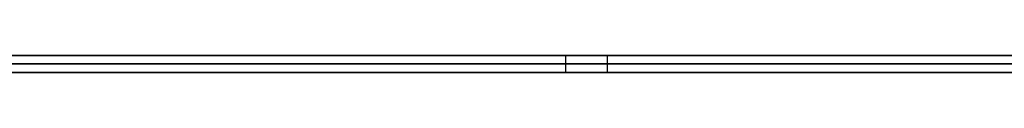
# Model space of a CAD drawing. Extents: x -3.09 to 3.09, y -0.36 to 1.94.
# Tile 89 of 168: x -0.934877 to -0.911818, y 1.8416 to 1.842. Entities that reach past the tile are written whole.
import ezdxf

# ---------------------------------------------------------------- set-up
doc = ezdxf.new("R2010")
doc.units = 0
doc.layers.get('0').update_dxf_attribs({"linetype": 'CONTINUOUS'})

# ---------------------------------------------------------------- blocks, each defined once
blk = doc.blocks.new('*U1')
at = {"extrusion": (0, 1, 0)}
for p, q in [((-3.01875, 1.842, 0.83), (3.01875, 1.842, 0.83)), ((3.01875, 1.842, -0.83), (-3.01875, 1.842, -0.83)), ((-2.92375, 1.842, -0.815), (2.92375, 1.842, -0.815)), ((2.92375, 1.842, 0.815), (-2.92375, 1.842, 0.815)), ((2.92375, 1.842, -0.7525), (-2.92375, 1.842, -0.7525)), ((-2.92375, 1.842, 0.7525), (2.92375, 1.842, 0.7525)), ((-2.45875, 1.842, -0.25), (-0.01875, 1.842, -0.25)), ((-0.01875, 1.842, 0.25), (-2.45875, 1.842, 0.25)), ((-0.922094, 1.842, 0.488204), (-0.921115, 1.842, 0.488204)), ((-0.921115, 1.842, 0.433836), (-0.922094, 1.842, 0.433836)), ((-0.921115, 1.842, 0.488204), (-0.921115, 1.842, 0.503795)), ((-0.921115, 1.842, 0.418081), (-0.921115, 1.842, 0.433836)), ((-2.45875, 1.8418, 0.25), (-0.01875, 1.8418, 0.25)), ((-0.01875, 1.8418, -0.25), (-2.45875, 1.8418, -0.25)), ((2.92375, 1.8416, -0.815), (-2.92375, 1.8416, -0.815)), ((-2.92375, 1.8416, 0.815), (2.92375, 1.8416, 0.815)), ((2.92375, 1.8416, -0.7525), (-2.92375, 1.8416, -0.7525)), ((-2.92375, 1.8416, 0.7525), (2.92375, 1.8416, 0.7525)), ((-0.921115, 1.8416, 0.488204), (-0.922094, 1.8416, 0.488204)), ((-0.922094, 1.8416, 0.433836), (-0.921115, 1.8416, 0.433836)), ((-0.921115, 1.8416, 0.503795), (-0.921115, 1.8416, 0.488204)), ((-0.921115, 1.8416, 0.433836), (-0.921115, 1.8416, 0.418081))]:
    blk.add_line(p, q, dxfattribs=at)
at = {"extrusion": (0, 0, -1)}
for p, q in [((-3.01875, 1.842, 0.83), (3.01875, 1.842, 0.83)), ((2.92375, 1.842, -0.7525), (-2.92375, 1.842, -0.7525)), ((2.92375, 1.842, 0.815), (-2.92375, 1.842, 0.815)), ((-0.01875, 1.842, 0.25), (-2.45875, 1.842, 0.25)), ((-0.921115, 1.842, 0.433836), (-0.922094, 1.842, 0.433836)), ((-0.922094, 1.842, 0.433836), (-0.922094, 1.8416, 0.433836)), ((-0.921115, 1.842, 0.433836), (-0.921115, 1.8416, 0.433836)), ((-2.45875, 1.8418, 0.25), (-0.01875, 1.8418, 0.25)), ((2.92375, 1.8416, -0.7525), (-2.92375, 1.8416, -0.7525)), ((-2.92375, 1.8416, 0.815), (2.92375, 1.8416, 0.815)), ((-0.922094, 1.8416, 0.433836), (-0.921115, 1.8416, 0.433836))]:
    blk.add_line(p, q, dxfattribs=at)
for p, q in [((3.01875, 1.842, -0.83), (-3.01875, 1.842, -0.83)), ((-2.92375, 1.842, 0.7525), (2.92375, 1.842, 0.7525)), ((-2.92375, 1.842, -0.815), (2.92375, 1.842, -0.815)), ((-2.45875, 1.842, -0.25), (-0.01875, 1.842, -0.25)), ((-0.922094, 1.842, 0.433836), (-0.922094, 1.8416, 0.433836)), ((-0.922094, 1.842, 0.488204), (-0.922094, 1.8416, 0.488204)), ((-0.922094, 1.842, 0.488204), (-0.921115, 1.842, 0.488204)), ((-0.922094, 1.842, 0.488204), (-0.922094, 1.8416, 0.488204)), ((-0.921115, 1.842, 0.488204), (-0.921115, 1.8416, 0.488204)), ((-0.921115, 1.842, 0.418081), (-0.921115, 1.8416, 0.418081)), ((-0.921115, 1.842, 0.503795), (-0.921115, 1.8416, 0.503795)), ((-0.01875, 1.8418, -0.25), (-2.45875, 1.8418, -0.25)), ((-2.92375, 1.8416, 0.7525), (2.92375, 1.8416, 0.7525)), ((2.92375, 1.8416, -0.815), (-2.92375, 1.8416, -0.815)), ((-0.921115, 1.8416, 0.488204), (-0.922094, 1.8416, 0.488204))]:
    blk.add_line(p, q)
at = {"extrusion": (-1, 0, 0)}
for p, q in [((-0.921115, 1.842, 0.488204), (-0.921115, 1.842, 0.503795)), ((-0.921115, 1.842, 0.488204), (-0.921115, 1.8416, 0.488204)), ((-0.921115, 1.842, 0.503795), (-0.921115, 1.8416, 0.503795)), ((-0.921115, 1.842, 0.418081), (-0.921115, 1.842, 0.433836)), ((-0.921115, 1.842, 0.418081), (-0.921115, 1.8416, 0.418081)), ((-0.921115, 1.842, 0.433836), (-0.921115, 1.8416, 0.433836)), ((-0.921115, 1.8416, 0.503795), (-0.921115, 1.8416, 0.488204)), ((-0.921115, 1.8416, 0.433836), (-0.921115, 1.8416, 0.418081))]:
    blk.add_line(p, q, dxfattribs=at)
for points in [[(-0.922094, 1.842, 0.433836), (-0.922269, 1.842, 0.433691), (-0.922443, 1.842, 0.433547), (-0.922617, 1.842, 0.433404), (-0.922792, 1.842, 0.433262), (-0.922966, 1.842, 0.43312), (-0.92314, 1.842, 0.432979), (-0.923314, 1.842, 0.432839), (-0.923488, 1.842, 0.4327), (-0.923662, 1.842, 0.432562), (-0.923836, 1.842, 0.432425), (-0.92401, 1.842, 0.432288), (-0.924184, 1.842, 0.432152), (-0.924358, 1.842, 0.432018), (-0.924531, 1.842, 0.431883), (-0.924705, 1.842, 0.43175), (-0.924879, 1.842, 0.431618), (-0.925052, 1.842, 0.431486), (-0.925226, 1.842, 0.431355), (-0.9254, 1.842, 0.431226), (-0.925573, 1.842, 0.431096), (-0.925746, 1.842, 0.430968), (-0.92592, 1.842, 0.430841), (-0.926093, 1.842, 0.430714), (-0.926267, 1.842, 0.430588), (-0.92644, 1.842, 0.430464), (-0.926613, 1.842, 0.430339), (-0.926786, 1.842, 0.430216), (-0.926959, 1.842, 0.430094), (-0.927133, 1.842, 0.429972), (-0.927306, 1.842, 0.429851), (-0.927479, 1.842, 0.429731), (-0.927652, 1.842, 0.429612), (-0.927824, 1.842, 0.429494), (-0.927997, 1.842, 0.429377), (-0.92817, 1.842, 0.42926), (-0.928343, 1.842, 0.429144), (-0.928516, 1.842, 0.429029), (-0.928688, 1.842, 0.428915), (-0.928861, 1.842, 0.428802), (-0.929034, 1.842, 0.42869), (-0.929206, 1.842, 0.428578), (-0.929379, 1.842, 0.428467), (-0.929551, 1.842, 0.428357), (-0.929724, 1.842, 0.428248), (-0.929896, 1.842, 0.42814), (-0.930068, 1.842, 0.428032), (-0.930241, 1.842, 0.427926), (-0.930413, 1.842, 0.42782), (-0.930585, 1.842, 0.427715), (-0.930757, 1.842, 0.427611), (-0.930929, 1.842, 0.427508), (-0.931102, 1.842, 0.427405), (-0.931274, 1.842, 0.427304), (-0.931446, 1.842, 0.427203), (-0.931617, 1.842, 0.427103), (-0.931789, 1.842, 0.427004), (-0.931961, 1.842, 0.426906), (-0.932133, 1.842, 0.426808), (-0.932305, 1.842, 0.426712), (-0.932477, 1.842, 0.426616), (-0.932648, 1.842, 0.426521), (-0.93282, 1.842, 0.426427), (-0.932991, 1.842, 0.426333), (-0.933163, 1.842, 0.426241), (-0.933334, 1.842, 0.426149), (-0.933506, 1.842, 0.426059), (-0.933677, 1.842, 0.425969), (-0.933849, 1.842, 0.425879), (-0.93402, 1.842, 0.425791), (-0.934191, 1.842, 0.425704), (-0.934362, 1.842, 0.425617), (-0.934534, 1.842, 0.425531), (-0.934705, 1.842, 0.425446), (-0.934876, 1.842, 0.425362), (-0.935047, 1.842, 0.425279)], [(-0.922094, 1.842, 0.433836), (-0.922269, 1.842, 0.433691), (-0.922443, 1.842, 0.433547), (-0.922617, 1.842, 0.433404), (-0.922792, 1.842, 0.433262), (-0.922966, 1.842, 0.43312), (-0.92314, 1.842, 0.432979), (-0.923314, 1.842, 0.432839), (-0.923488, 1.842, 0.4327), (-0.923662, 1.842, 0.432562), (-0.923836, 1.842, 0.432425), (-0.92401, 1.842, 0.432288), (-0.924184, 1.842, 0.432152), (-0.924358, 1.842, 0.432018), (-0.924531, 1.842, 0.431883), (-0.924705, 1.842, 0.43175), (-0.924879, 1.842, 0.431618), (-0.925052, 1.842, 0.431486), (-0.925226, 1.842, 0.431355), (-0.9254, 1.842, 0.431226), (-0.925573, 1.842, 0.431096), (-0.925746, 1.842, 0.430968), (-0.92592, 1.842, 0.430841), (-0.926093, 1.842, 0.430714), (-0.926267, 1.842, 0.430588), (-0.92644, 1.842, 0.430464), (-0.926613, 1.842, 0.430339), (-0.926786, 1.842, 0.430216), (-0.926959, 1.842, 0.430094), (-0.927133, 1.842, 0.429972), (-0.927306, 1.842, 0.429851), (-0.927479, 1.842, 0.429731), (-0.927652, 1.842, 0.429612), (-0.927824, 1.842, 0.429494), (-0.927997, 1.842, 0.429377), (-0.92817, 1.842, 0.42926), (-0.928343, 1.842, 0.429144), (-0.928516, 1.842, 0.429029), (-0.928688, 1.842, 0.428915), (-0.928861, 1.842, 0.428802), (-0.929034, 1.842, 0.42869), (-0.929206, 1.842, 0.428578), (-0.929379, 1.842, 0.428467), (-0.929551, 1.842, 0.428357), (-0.929724, 1.842, 0.428248), (-0.929896, 1.842, 0.42814), (-0.930068, 1.842, 0.428032), (-0.930241, 1.842, 0.427926), (-0.930413, 1.842, 0.42782), (-0.930585, 1.842, 0.427715), (-0.930757, 1.842, 0.427611), (-0.930929, 1.842, 0.427508), (-0.931102, 1.842, 0.427405), (-0.931274, 1.842, 0.427304), (-0.931446, 1.842, 0.427203), (-0.931617, 1.842, 0.427103), (-0.931789, 1.842, 0.427004), (-0.931961, 1.842, 0.426906), (-0.932133, 1.842, 0.426808), (-0.932305, 1.842, 0.426712), (-0.932477, 1.842, 0.426616), (-0.932648, 1.842, 0.426521), (-0.93282, 1.842, 0.426427), (-0.932991, 1.842, 0.426333), (-0.933163, 1.842, 0.426241), (-0.933334, 1.842, 0.426149), (-0.933506, 1.842, 0.426059), (-0.933677, 1.842, 0.425969), (-0.933849, 1.842, 0.425879), (-0.93402, 1.842, 0.425791), (-0.934191, 1.842, 0.425704), (-0.934362, 1.842, 0.425617), (-0.934534, 1.842, 0.425531), (-0.934705, 1.842, 0.425446), (-0.934876, 1.842, 0.425362), (-0.935047, 1.842, 0.425279)], [(-0.934897, 1.842, 0.496802), (-0.934725, 1.842, 0.49672), (-0.934553, 1.842, 0.496638), (-0.934382, 1.842, 0.496556), (-0.934211, 1.842, 0.496472), (-0.93404, 1.842, 0.496388), (-0.933869, 1.842, 0.496304), (-0.933699, 1.842, 0.496218), (-0.933529, 1.842, 0.496132), (-0.933359, 1.842, 0.496045), (-0.93319, 1.842, 0.495957), (-0.93302, 1.842, 0.495869), (-0.932851, 1.842, 0.49578), (-0.932682, 1.842, 0.49569), (-0.932514, 1.842, 0.4956), (-0.932345, 1.842, 0.495509), (-0.932177, 1.842, 0.495417), (-0.93201, 1.842, 0.495324), (-0.931842, 1.842, 0.495231), (-0.931675, 1.842, 0.495137), (-0.931508, 1.842, 0.495042), (-0.931341, 1.842, 0.494947), (-0.931174, 1.842, 0.494851), (-0.931008, 1.842, 0.494754), (-0.930842, 1.842, 0.494656), (-0.930676, 1.842, 0.494558), (-0.930511, 1.842, 0.494459), (-0.930345, 1.842, 0.494359), (-0.93018, 1.842, 0.494259), (-0.930015, 1.842, 0.494158), (-0.929851, 1.842, 0.494056), (-0.929686, 1.842, 0.493954), (-0.929522, 1.842, 0.493851), (-0.929359, 1.842, 0.493747), (-0.929195, 1.842, 0.493642), (-0.929032, 1.842, 0.493537), (-0.928869, 1.842, 0.493431), (-0.928706, 1.842, 0.493324), (-0.928543, 1.842, 0.493217), (-0.928381, 1.842, 0.493109), (-0.928219, 1.842, 0.493), (-0.928057, 1.842, 0.49289), (-0.927896, 1.842, 0.49278), (-0.927734, 1.842, 0.492669), (-0.927573, 1.842, 0.492557), (-0.927412, 1.842, 0.492445), (-0.927252, 1.842, 0.492332), (-0.927092, 1.842, 0.492218), (-0.926932, 1.842, 0.492104), (-0.926772, 1.842, 0.491988), (-0.926612, 1.842, 0.491873), (-0.926453, 1.842, 0.491756), (-0.926294, 1.842, 0.491639), (-0.926135, 1.842, 0.491521), (-0.925977, 1.842, 0.491402), (-0.925818, 1.842, 0.491282), (-0.92566, 1.842, 0.491162), (-0.925502, 1.842, 0.491041), (-0.925345, 1.842, 0.49092), (-0.925188, 1.842, 0.490798), (-0.925031, 1.842, 0.490675), (-0.924874, 1.842, 0.490551), (-0.924717, 1.842, 0.490426), (-0.924561, 1.842, 0.490301), (-0.924405, 1.842, 0.490176), (-0.924249, 1.842, 0.490049), (-0.924094, 1.842, 0.489922), (-0.923938, 1.842, 0.489794), (-0.923783, 1.842, 0.489665), (-0.923628, 1.842, 0.489536), (-0.923474, 1.842, 0.489406), (-0.92332, 1.842, 0.489275), (-0.923166, 1.842, 0.489144), (-0.923012, 1.842, 0.489011), (-0.922858, 1.842, 0.488879), (-0.922705, 1.842, 0.488745), (-0.922552, 1.842, 0.488611), (-0.922399, 1.842, 0.488476), (-0.922247, 1.842, 0.48834), (-0.922094, 1.842, 0.488204)], [(-0.934897, 1.842, 0.496802), (-0.934725, 1.842, 0.49672), (-0.934553, 1.842, 0.496638), (-0.934382, 1.842, 0.496556), (-0.934211, 1.842, 0.496472), (-0.93404, 1.842, 0.496388), (-0.933869, 1.842, 0.496304), (-0.933699, 1.842, 0.496218), (-0.933529, 1.842, 0.496132), (-0.933359, 1.842, 0.496045), (-0.93319, 1.842, 0.495957), (-0.93302, 1.842, 0.495869), (-0.932851, 1.842, 0.49578), (-0.932682, 1.842, 0.49569), (-0.932514, 1.842, 0.4956), (-0.932345, 1.842, 0.495509), (-0.932177, 1.842, 0.495417), (-0.93201, 1.842, 0.495324), (-0.931842, 1.842, 0.495231), (-0.931675, 1.842, 0.495137), (-0.931508, 1.842, 0.495042), (-0.931341, 1.842, 0.494947), (-0.931174, 1.842, 0.494851), (-0.931008, 1.842, 0.494754), (-0.930842, 1.842, 0.494656), (-0.930676, 1.842, 0.494558), (-0.930511, 1.842, 0.494459), (-0.930345, 1.842, 0.494359), (-0.93018, 1.842, 0.494259), (-0.930015, 1.842, 0.494158), (-0.929851, 1.842, 0.494056), (-0.929686, 1.842, 0.493954), (-0.929522, 1.842, 0.493851), (-0.929359, 1.842, 0.493747), (-0.929195, 1.842, 0.493642), (-0.929032, 1.842, 0.493537), (-0.928869, 1.842, 0.493431), (-0.928706, 1.842, 0.493324), (-0.928543, 1.842, 0.493217), (-0.928381, 1.842, 0.493109), (-0.928219, 1.842, 0.493), (-0.928057, 1.842, 0.49289), (-0.927896, 1.842, 0.49278), (-0.927734, 1.842, 0.492669), (-0.927573, 1.842, 0.492557), (-0.927412, 1.842, 0.492445), (-0.927252, 1.842, 0.492332), (-0.927092, 1.842, 0.492218), (-0.926932, 1.842, 0.492104), (-0.926772, 1.842, 0.491988), (-0.926612, 1.842, 0.491873), (-0.926453, 1.842, 0.491756), (-0.926294, 1.842, 0.491639), (-0.926135, 1.842, 0.491521), (-0.925977, 1.842, 0.491402), (-0.925818, 1.842, 0.491282), (-0.92566, 1.842, 0.491162), (-0.925502, 1.842, 0.491041), (-0.925345, 1.842, 0.49092), (-0.925188, 1.842, 0.490798), (-0.925031, 1.842, 0.490675), (-0.924874, 1.842, 0.490551), (-0.924717, 1.842, 0.490426), (-0.924561, 1.842, 0.490301), (-0.924405, 1.842, 0.490176), (-0.924249, 1.842, 0.490049), (-0.924094, 1.842, 0.489922), (-0.923938, 1.842, 0.489794), (-0.923783, 1.842, 0.489665), (-0.923628, 1.842, 0.489536), (-0.923474, 1.842, 0.489406), (-0.92332, 1.842, 0.489275), (-0.923166, 1.842, 0.489144), (-0.923012, 1.842, 0.489011), (-0.922858, 1.842, 0.488879), (-0.922705, 1.842, 0.488745), (-0.922552, 1.842, 0.488611), (-0.922399, 1.842, 0.488476), (-0.922247, 1.842, 0.48834), (-0.922094, 1.842, 0.488204)], [(-0.934888, 1.842, 0.412366), (-0.93471, 1.842, 0.412423), (-0.934532, 1.842, 0.41248), (-0.934354, 1.842, 0.412538), (-0.934175, 1.842, 0.412596), (-0.933996, 1.842, 0.412655), (-0.933816, 1.842, 0.412715), (-0.933637, 1.842, 0.412775), (-0.933456, 1.842, 0.412836), (-0.933275, 1.842, 0.412898), (-0.933094, 1.842, 0.41296), (-0.932913, 1.842, 0.413023), (-0.932731, 1.842, 0.413087), (-0.932549, 1.842, 0.413151), (-0.932366, 1.842, 0.413216), (-0.932183, 1.842, 0.413281), (-0.932, 1.842, 0.413347), (-0.931816, 1.842, 0.413414), (-0.931632, 1.842, 0.413482), (-0.931447, 1.842, 0.41355), (-0.931262, 1.842, 0.413619), (-0.931077, 1.842, 0.413688), (-0.930891, 1.842, 0.413758), (-0.930705, 1.842, 0.413829), (-0.930519, 1.842, 0.4139), (-0.930332, 1.842, 0.413972), (-0.930145, 1.842, 0.414045), (-0.929957, 1.842, 0.414118), (-0.929769, 1.842, 0.414192), (-0.92958, 1.842, 0.414266), (-0.929392, 1.842, 0.414341), (-0.929202, 1.842, 0.414417), (-0.929013, 1.842, 0.414494), (-0.928823, 1.842, 0.414571), (-0.928633, 1.842, 0.414649), (-0.928442, 1.842, 0.414727), (-0.928251, 1.842, 0.414806), (-0.928059, 1.842, 0.414886), (-0.927867, 1.842, 0.414966), (-0.927675, 1.842, 0.415047), (-0.927483, 1.842, 0.415129), (-0.92729, 1.842, 0.415211), (-0.927096, 1.842, 0.415294), (-0.926902, 1.842, 0.415377), (-0.926708, 1.842, 0.415462), (-0.926514, 1.842, 0.415547), (-0.926319, 1.842, 0.415632), (-0.926123, 1.842, 0.415718), (-0.925928, 1.842, 0.415805), (-0.925731, 1.842, 0.415892), (-0.925535, 1.842, 0.41598), (-0.925338, 1.842, 0.416069), (-0.925141, 1.842, 0.416159), (-0.924943, 1.842, 0.416249), (-0.924745, 1.842, 0.416339), (-0.924547, 1.842, 0.416431), (-0.924348, 1.842, 0.416522), (-0.924149, 1.842, 0.416615), (-0.923949, 1.842, 0.416708), (-0.923749, 1.842, 0.416802), (-0.923549, 1.842, 0.416897), (-0.923348, 1.842, 0.416992), (-0.923147, 1.842, 0.417088), (-0.922946, 1.842, 0.417184), (-0.922744, 1.842, 0.417281), (-0.922541, 1.842, 0.417379), (-0.922339, 1.842, 0.417477), (-0.922136, 1.842, 0.417576), (-0.921932, 1.842, 0.417676), (-0.921729, 1.842, 0.417776), (-0.921524, 1.842, 0.417877), (-0.92132, 1.842, 0.417979), (-0.921115, 1.842, 0.418081)], [(-0.934888, 1.842, 0.412366), (-0.93471, 1.842, 0.412423), (-0.934532, 1.842, 0.41248), (-0.934354, 1.842, 0.412538), (-0.934175, 1.842, 0.412596), (-0.933996, 1.842, 0.412655), (-0.933816, 1.842, 0.412715), (-0.933637, 1.842, 0.412775), (-0.933456, 1.842, 0.412836), (-0.933275, 1.842, 0.412898), (-0.933094, 1.842, 0.41296), (-0.932913, 1.842, 0.413023), (-0.932731, 1.842, 0.413087), (-0.932549, 1.842, 0.413151), (-0.932366, 1.842, 0.413216), (-0.932183, 1.842, 0.413281), (-0.932, 1.842, 0.413347), (-0.931816, 1.842, 0.413414), (-0.931632, 1.842, 0.413482), (-0.931447, 1.842, 0.41355), (-0.931262, 1.842, 0.413619), (-0.931077, 1.842, 0.413688), (-0.930891, 1.842, 0.413758), (-0.930705, 1.842, 0.413829), (-0.930519, 1.842, 0.4139), (-0.930332, 1.842, 0.413972), (-0.930145, 1.842, 0.414045), (-0.929957, 1.842, 0.414118), (-0.929769, 1.842, 0.414192), (-0.92958, 1.842, 0.414266), (-0.929392, 1.842, 0.414341), (-0.929202, 1.842, 0.414417), (-0.929013, 1.842, 0.414494), (-0.928823, 1.842, 0.414571), (-0.928633, 1.842, 0.414649), (-0.928442, 1.842, 0.414727), (-0.928251, 1.842, 0.414806), (-0.928059, 1.842, 0.414886), (-0.927867, 1.842, 0.414966), (-0.927675, 1.842, 0.415047), (-0.927483, 1.842, 0.415129), (-0.92729, 1.842, 0.415211), (-0.927096, 1.842, 0.415294), (-0.926902, 1.842, 0.415377), (-0.926708, 1.842, 0.415462), (-0.926514, 1.842, 0.415547), (-0.926319, 1.842, 0.415632), (-0.926123, 1.842, 0.415718), (-0.925928, 1.842, 0.415805), (-0.925731, 1.842, 0.415892), (-0.925535, 1.842, 0.41598), (-0.925338, 1.842, 0.416069), (-0.925141, 1.842, 0.416159), (-0.924943, 1.842, 0.416249), (-0.924745, 1.842, 0.416339), (-0.924547, 1.842, 0.416431), (-0.924348, 1.842, 0.416522), (-0.924149, 1.842, 0.416615), (-0.923949, 1.842, 0.416708), (-0.923749, 1.842, 0.416802), (-0.923549, 1.842, 0.416897), (-0.923348, 1.842, 0.416992), (-0.923147, 1.842, 0.417088), (-0.922946, 1.842, 0.417184), (-0.922744, 1.842, 0.417281), (-0.922541, 1.842, 0.417379), (-0.922339, 1.842, 0.417477), (-0.922136, 1.842, 0.417576), (-0.921932, 1.842, 0.417676), (-0.921729, 1.842, 0.417776), (-0.921524, 1.842, 0.417877), (-0.92132, 1.842, 0.417979), (-0.921115, 1.842, 0.418081)], [(-0.921115, 1.842, 0.503795), (-0.921192, 1.842, 0.50383), (-0.921268, 1.842, 0.503864), (-0.921345, 1.842, 0.503898), (-0.921421, 1.842, 0.503932), (-0.921498, 1.842, 0.503966), (-0.921574, 1.842, 0.504), (-0.92165, 1.842, 0.504033), (-0.921725, 1.842, 0.504067), (-0.921801, 1.842, 0.504101), (-0.921877, 1.842, 0.504135), (-0.921952, 1.842, 0.504168), (-0.922027, 1.842, 0.504202), (-0.922102, 1.842, 0.504235), (-0.922177, 1.842, 0.504269), (-0.922252, 1.842, 0.504302), (-0.922326, 1.842, 0.504336), (-0.922401, 1.842, 0.504369), (-0.922475, 1.842, 0.504402), (-0.922549, 1.842, 0.504435), (-0.922623, 1.842, 0.504469), (-0.922697, 1.842, 0.504502), (-0.92277, 1.842, 0.504535), (-0.922844, 1.842, 0.504568), (-0.922917, 1.842, 0.504601), (-0.922991, 1.842, 0.504633), (-0.923064, 1.842, 0.504666), (-0.923136, 1.842, 0.504699), (-0.923209, 1.842, 0.504732), (-0.923282, 1.842, 0.504764), (-0.923354, 1.842, 0.504797), (-0.923427, 1.842, 0.50483), (-0.923499, 1.842, 0.504862), (-0.923571, 1.842, 0.504895), (-0.923643, 1.842, 0.504927), (-0.923714, 1.842, 0.504959), (-0.923786, 1.842, 0.504992), (-0.923857, 1.842, 0.505024), (-0.923928, 1.842, 0.505056), (-0.923999, 1.842, 0.505088), (-0.92407, 1.842, 0.50512), (-0.924141, 1.842, 0.505152), (-0.924212, 1.842, 0.505184), (-0.924282, 1.842, 0.505216), (-0.924352, 1.842, 0.505248), (-0.924423, 1.842, 0.50528), (-0.924493, 1.842, 0.505311), (-0.924563, 1.842, 0.505343), (-0.924632, 1.842, 0.505375), (-0.924702, 1.842, 0.505406), (-0.924771, 1.842, 0.505438), (-0.92484, 1.842, 0.505469), (-0.92491, 1.842, 0.505501), (-0.924978, 1.842, 0.505532), (-0.925047, 1.842, 0.505564), (-0.925116, 1.842, 0.505595), (-0.925184, 1.842, 0.505626), (-0.925253, 1.842, 0.505657), (-0.925321, 1.842, 0.505688), (-0.925389, 1.842, 0.505719), (-0.925457, 1.842, 0.50575), (-0.925525, 1.842, 0.505781), (-0.925592, 1.842, 0.505812), (-0.92566, 1.842, 0.505843), (-0.925727, 1.842, 0.505874), (-0.925794, 1.842, 0.505904), (-0.925861, 1.842, 0.505935), (-0.925928, 1.842, 0.505966), (-0.925994, 1.842, 0.505996), (-0.926061, 1.842, 0.506027), (-0.926127, 1.842, 0.506057), (-0.926193, 1.842, 0.506088), (-0.926259, 1.842, 0.506118), (-0.926325, 1.842, 0.506148), (-0.926391, 1.842, 0.506179), (-0.926457, 1.842, 0.506209), (-0.926522, 1.842, 0.506239), (-0.926587, 1.842, 0.506269), (-0.926653, 1.842, 0.506299), (-0.926718, 1.842, 0.506329), (-0.926782, 1.842, 0.506359), (-0.926847, 1.842, 0.506389), (-0.926912, 1.842, 0.506419), (-0.926976, 1.842, 0.506448), (-0.92704, 1.842, 0.506478), (-0.927104, 1.842, 0.506508), (-0.927168, 1.842, 0.506537), (-0.927232, 1.842, 0.506567), (-0.927296, 1.842, 0.506596), (-0.927359, 1.842, 0.506626), (-0.927422, 1.842, 0.506655), (-0.927486, 1.842, 0.506685), (-0.927549, 1.842, 0.506714), (-0.927611, 1.842, 0.506743), (-0.927674, 1.842, 0.506772), (-0.927737, 1.842, 0.506801), (-0.927799, 1.842, 0.50683), (-0.927862, 1.842, 0.50686), (-0.927925, 1.842, 0.506889), (-0.927989, 1.842, 0.506918), (-0.928053, 1.842, 0.506947), (-0.928117, 1.842, 0.506976), (-0.928182, 1.842, 0.507006), (-0.928248, 1.842, 0.507035), (-0.928313, 1.842, 0.507064), (-0.92838, 1.842, 0.507094), (-0.928446, 1.842, 0.507123), (-0.928513, 1.842, 0.507152), (-0.928581, 1.842, 0.507182), (-0.928649, 1.842, 0.507211), (-0.928717, 1.842, 0.507241), (-0.928786, 1.842, 0.507271), (-0.928855, 1.842, 0.5073), (-0.928924, 1.842, 0.50733), (-0.928994, 1.842, 0.50736), (-0.929065, 1.842, 0.507389), (-0.929135, 1.842, 0.507419), (-0.929207, 1.842, 0.507449), (-0.929278, 1.842, 0.507479), (-0.92935, 1.842, 0.507509), (-0.929423, 1.842, 0.507539), (-0.929496, 1.842, 0.507569), (-0.929569, 1.842, 0.507599), (-0.929643, 1.842, 0.507629), (-0.929717, 1.842, 0.507659), (-0.929792, 1.842, 0.507689), (-0.929867, 1.842, 0.507719), (-0.929942, 1.842, 0.507749), (-0.930018, 1.842, 0.507779), (-0.930094, 1.842, 0.50781), (-0.930171, 1.842, 0.50784), (-0.930248, 1.842, 0.50787), (-0.930326, 1.842, 0.507901), (-0.930404, 1.842, 0.507931), (-0.930482, 1.842, 0.507961), (-0.930561, 1.842, 0.507992), (-0.93064, 1.842, 0.508022), (-0.93072, 1.842, 0.508053), (-0.9308, 1.842, 0.508083), (-0.93088, 1.842, 0.508114), (-0.930961, 1.842, 0.508145), (-0.931043, 1.842, 0.508175), (-0.931124, 1.842, 0.508206), (-0.931206, 1.842, 0.508237), (-0.931289, 1.842, 0.508268), (-0.931372, 1.842, 0.508298), (-0.931455, 1.842, 0.508329), (-0.931539, 1.842, 0.50836), (-0.931624, 1.842, 0.508391), (-0.931708, 1.842, 0.508422), (-0.931793, 1.842, 0.508453), (-0.931879, 1.842, 0.508484), (-0.931965, 1.842, 0.508515), (-0.932051, 1.842, 0.508546), (-0.932138, 1.842, 0.508577), (-0.932225, 1.842, 0.508608), (-0.932313, 1.842, 0.50864), (-0.932401, 1.842, 0.508671), (-0.93249, 1.842, 0.508702), (-0.932578, 1.842, 0.508734), (-0.932668, 1.842, 0.508765), (-0.932757, 1.842, 0.508796), (-0.932848, 1.842, 0.508828), (-0.932938, 1.842, 0.508859), (-0.933029, 1.842, 0.508891), (-0.933121, 1.842, 0.508922), (-0.933213, 1.842, 0.508954), (-0.933305, 1.842, 0.508985), (-0.933397, 1.842, 0.509017), (-0.933491, 1.842, 0.509049), (-0.933584, 1.842, 0.50908), (-0.933678, 1.842, 0.509112), (-0.933772, 1.842, 0.509144), (-0.933867, 1.842, 0.509176), (-0.933962, 1.842, 0.509208), (-0.934058, 1.842, 0.50924), (-0.934154, 1.842, 0.509271), (-0.934251, 1.842, 0.509303), (-0.934347, 1.842, 0.509335), (-0.934445, 1.842, 0.509367), (-0.934543, 1.842, 0.5094), (-0.934641, 1.842, 0.509432), (-0.934739, 1.842, 0.509464), (-0.934838, 1.842, 0.509496), (-0.934938, 1.842, 0.509528)], [(-0.921115, 1.842, 0.503795), (-0.921192, 1.842, 0.50383), (-0.921268, 1.842, 0.503864), (-0.921345, 1.842, 0.503898), (-0.921421, 1.842, 0.503932), (-0.921498, 1.842, 0.503966), (-0.921574, 1.842, 0.504), (-0.92165, 1.842, 0.504033), (-0.921725, 1.842, 0.504067), (-0.921801, 1.842, 0.504101), (-0.921877, 1.842, 0.504135), (-0.921952, 1.842, 0.504168), (-0.922027, 1.842, 0.504202), (-0.922102, 1.842, 0.504235), (-0.922177, 1.842, 0.504269), (-0.922252, 1.842, 0.504302), (-0.922326, 1.842, 0.504336), (-0.922401, 1.842, 0.504369), (-0.922475, 1.842, 0.504402), (-0.922549, 1.842, 0.504435), (-0.922623, 1.842, 0.504469), (-0.922697, 1.842, 0.504502), (-0.92277, 1.842, 0.504535), (-0.922844, 1.842, 0.504568), (-0.922917, 1.842, 0.504601), (-0.922991, 1.842, 0.504633), (-0.923064, 1.842, 0.504666), (-0.923136, 1.842, 0.504699), (-0.923209, 1.842, 0.504732), (-0.923282, 1.842, 0.504764), (-0.923354, 1.842, 0.504797), (-0.923427, 1.842, 0.50483), (-0.923499, 1.842, 0.504862), (-0.923571, 1.842, 0.504895), (-0.923643, 1.842, 0.504927), (-0.923714, 1.842, 0.504959), (-0.923786, 1.842, 0.504992), (-0.923857, 1.842, 0.505024), (-0.923928, 1.842, 0.505056), (-0.923999, 1.842, 0.505088), (-0.92407, 1.842, 0.50512), (-0.924141, 1.842, 0.505152), (-0.924212, 1.842, 0.505184), (-0.924282, 1.842, 0.505216), (-0.924352, 1.842, 0.505248), (-0.924423, 1.842, 0.50528), (-0.924493, 1.842, 0.505311), (-0.924563, 1.842, 0.505343), (-0.924632, 1.842, 0.505375), (-0.924702, 1.842, 0.505406), (-0.924771, 1.842, 0.505438), (-0.92484, 1.842, 0.505469), (-0.92491, 1.842, 0.505501), (-0.924978, 1.842, 0.505532), (-0.925047, 1.842, 0.505564), (-0.925116, 1.842, 0.505595), (-0.925184, 1.842, 0.505626), (-0.925253, 1.842, 0.505657), (-0.925321, 1.842, 0.505688), (-0.925389, 1.842, 0.505719), (-0.925457, 1.842, 0.50575), (-0.925525, 1.842, 0.505781), (-0.925592, 1.842, 0.505812), (-0.92566, 1.842, 0.505843), (-0.925727, 1.842, 0.505874), (-0.925794, 1.842, 0.505904), (-0.925861, 1.842, 0.505935), (-0.925928, 1.842, 0.505966), (-0.925994, 1.842, 0.505996), (-0.926061, 1.842, 0.506027), (-0.926127, 1.842, 0.506057), (-0.926193, 1.842, 0.506088), (-0.926259, 1.842, 0.506118), (-0.926325, 1.842, 0.506148), (-0.926391, 1.842, 0.506179), (-0.926457, 1.842, 0.506209), (-0.926522, 1.842, 0.506239), (-0.926587, 1.842, 0.506269), (-0.926653, 1.842, 0.506299), (-0.926718, 1.842, 0.506329), (-0.926782, 1.842, 0.506359), (-0.926847, 1.842, 0.506389), (-0.926912, 1.842, 0.506419), (-0.926976, 1.842, 0.506448), (-0.92704, 1.842, 0.506478), (-0.927104, 1.842, 0.506508), (-0.927168, 1.842, 0.506537), (-0.927232, 1.842, 0.506567), (-0.927296, 1.842, 0.506596), (-0.927359, 1.842, 0.506626), (-0.927422, 1.842, 0.506655), (-0.927486, 1.842, 0.506685), (-0.927549, 1.842, 0.506714), (-0.927611, 1.842, 0.506743), (-0.927674, 1.842, 0.506772), (-0.927737, 1.842, 0.506801), (-0.927799, 1.842, 0.50683), (-0.927862, 1.842, 0.50686), (-0.927925, 1.842, 0.506889), (-0.927989, 1.842, 0.506918), (-0.928053, 1.842, 0.506947), (-0.928117, 1.842, 0.506976), (-0.928182, 1.842, 0.507006), (-0.928248, 1.842, 0.507035), (-0.928313, 1.842, 0.507064), (-0.92838, 1.842, 0.507094), (-0.928446, 1.842, 0.507123), (-0.928513, 1.842, 0.507152), (-0.928581, 1.842, 0.507182), (-0.928649, 1.842, 0.507211), (-0.928717, 1.842, 0.507241), (-0.928786, 1.842, 0.507271), (-0.928855, 1.842, 0.5073), (-0.928924, 1.842, 0.50733), (-0.928994, 1.842, 0.50736), (-0.929065, 1.842, 0.507389), (-0.929135, 1.842, 0.507419), (-0.929207, 1.842, 0.507449), (-0.929278, 1.842, 0.507479), (-0.92935, 1.842, 0.507509), (-0.929423, 1.842, 0.507539), (-0.929496, 1.842, 0.507569), (-0.929569, 1.842, 0.507599), (-0.929643, 1.842, 0.507629), (-0.929717, 1.842, 0.507659), (-0.929792, 1.842, 0.507689), (-0.929867, 1.842, 0.507719), (-0.929942, 1.842, 0.507749), (-0.930018, 1.842, 0.507779), (-0.930094, 1.842, 0.50781), (-0.930171, 1.842, 0.50784), (-0.930248, 1.842, 0.50787), (-0.930326, 1.842, 0.507901), (-0.930404, 1.842, 0.507931), (-0.930482, 1.842, 0.507961), (-0.930561, 1.842, 0.507992), (-0.93064, 1.842, 0.508022), (-0.93072, 1.842, 0.508053), (-0.9308, 1.842, 0.508083), (-0.93088, 1.842, 0.508114), (-0.930961, 1.842, 0.508145), (-0.931043, 1.842, 0.508175), (-0.931124, 1.842, 0.508206), (-0.931206, 1.842, 0.508237), (-0.931289, 1.842, 0.508268), (-0.931372, 1.842, 0.508298), (-0.931455, 1.842, 0.508329), (-0.931539, 1.842, 0.50836), (-0.931624, 1.842, 0.508391), (-0.931708, 1.842, 0.508422), (-0.931793, 1.842, 0.508453), (-0.931879, 1.842, 0.508484), (-0.931965, 1.842, 0.508515), (-0.932051, 1.842, 0.508546), (-0.932138, 1.842, 0.508577), (-0.932225, 1.842, 0.508608), (-0.932313, 1.842, 0.50864), (-0.932401, 1.842, 0.508671), (-0.93249, 1.842, 0.508702), (-0.932578, 1.842, 0.508734), (-0.932668, 1.842, 0.508765), (-0.932757, 1.842, 0.508796), (-0.932848, 1.842, 0.508828), (-0.932938, 1.842, 0.508859), (-0.933029, 1.842, 0.508891), (-0.933121, 1.842, 0.508922), (-0.933213, 1.842, 0.508954), (-0.933305, 1.842, 0.508985), (-0.933397, 1.842, 0.509017), (-0.933491, 1.842, 0.509049), (-0.933584, 1.842, 0.50908), (-0.933678, 1.842, 0.509112), (-0.933772, 1.842, 0.509144), (-0.933867, 1.842, 0.509176), (-0.933962, 1.842, 0.509208), (-0.934058, 1.842, 0.50924), (-0.934154, 1.842, 0.509271), (-0.934251, 1.842, 0.509303), (-0.934347, 1.842, 0.509335), (-0.934445, 1.842, 0.509367), (-0.934543, 1.842, 0.5094), (-0.934641, 1.842, 0.509432), (-0.934739, 1.842, 0.509464), (-0.934838, 1.842, 0.509496), (-0.934938, 1.842, 0.509528)], [(-0.935081, 1.8416, 0.425263), (-0.934823, 1.8416, 0.425388), (-0.934566, 1.8416, 0.425515), (-0.934308, 1.8416, 0.425644), (-0.934051, 1.8416, 0.425775), (-0.933793, 1.8416, 0.425908), (-0.933536, 1.8416, 0.426043), (-0.933278, 1.8416, 0.42618), (-0.93302, 1.8416, 0.426318), (-0.932762, 1.8416, 0.426458), (-0.932504, 1.8416, 0.426601), (-0.932245, 1.8416, 0.426745), (-0.931987, 1.8416, 0.426891), (-0.931728, 1.8416, 0.427039), (-0.93147, 1.8416, 0.427189), (-0.931211, 1.8416, 0.42734), (-0.930952, 1.8416, 0.427494), (-0.930694, 1.8416, 0.427649), (-0.930435, 1.8416, 0.427807), (-0.930176, 1.8416, 0.427966), (-0.929916, 1.8416, 0.428127), (-0.929657, 1.8416, 0.42829), (-0.929398, 1.8416, 0.428455), (-0.929138, 1.8416, 0.428622), (-0.928879, 1.8416, 0.428791), (-0.928619, 1.8416, 0.428961), (-0.928359, 1.8416, 0.429133), (-0.928099, 1.8416, 0.429308), (-0.927839, 1.8416, 0.429484), (-0.927579, 1.8416, 0.429662), (-0.927319, 1.8416, 0.429842), (-0.927059, 1.8416, 0.430024), (-0.926799, 1.8416, 0.430207), (-0.926538, 1.8416, 0.430393), (-0.926277, 1.8416, 0.430581), (-0.926017, 1.8416, 0.43077), (-0.925756, 1.8416, 0.430961), (-0.925495, 1.8416, 0.431154), (-0.925234, 1.8416, 0.431349), (-0.924973, 1.8416, 0.431546), (-0.924712, 1.8416, 0.431745), (-0.924451, 1.8416, 0.431946), (-0.924189, 1.8416, 0.432148), (-0.923928, 1.8416, 0.432353), (-0.923666, 1.8416, 0.432559), (-0.923404, 1.8416, 0.432767), (-0.923143, 1.8416, 0.432977), (-0.922881, 1.8416, 0.433189), (-0.922619, 1.8416, 0.433403), (-0.922357, 1.8416, 0.433619), (-0.922094, 1.8416, 0.433836)], [(-0.935081, 1.8416, 0.425263), (-0.934823, 1.8416, 0.425388), (-0.934566, 1.8416, 0.425515), (-0.934308, 1.8416, 0.425644), (-0.934051, 1.8416, 0.425775), (-0.933793, 1.8416, 0.425908), (-0.933536, 1.8416, 0.426043), (-0.933278, 1.8416, 0.42618), (-0.93302, 1.8416, 0.426318), (-0.932762, 1.8416, 0.426458), (-0.932504, 1.8416, 0.426601), (-0.932245, 1.8416, 0.426745), (-0.931987, 1.8416, 0.426891), (-0.931728, 1.8416, 0.427039), (-0.93147, 1.8416, 0.427189), (-0.931211, 1.8416, 0.42734), (-0.930952, 1.8416, 0.427494), (-0.930694, 1.8416, 0.427649), (-0.930435, 1.8416, 0.427807), (-0.930176, 1.8416, 0.427966), (-0.929916, 1.8416, 0.428127), (-0.929657, 1.8416, 0.42829), (-0.929398, 1.8416, 0.428455), (-0.929138, 1.8416, 0.428622), (-0.928879, 1.8416, 0.428791), (-0.928619, 1.8416, 0.428961), (-0.928359, 1.8416, 0.429133), (-0.928099, 1.8416, 0.429308), (-0.927839, 1.8416, 0.429484), (-0.927579, 1.8416, 0.429662), (-0.927319, 1.8416, 0.429842), (-0.927059, 1.8416, 0.430024), (-0.926799, 1.8416, 0.430207), (-0.926538, 1.8416, 0.430393), (-0.926277, 1.8416, 0.430581), (-0.926017, 1.8416, 0.43077), (-0.925756, 1.8416, 0.430961), (-0.925495, 1.8416, 0.431154), (-0.925234, 1.8416, 0.431349), (-0.924973, 1.8416, 0.431546), (-0.924712, 1.8416, 0.431745), (-0.924451, 1.8416, 0.431946), (-0.924189, 1.8416, 0.432148), (-0.923928, 1.8416, 0.432353), (-0.923666, 1.8416, 0.432559), (-0.923404, 1.8416, 0.432767), (-0.923143, 1.8416, 0.432977), (-0.922881, 1.8416, 0.433189), (-0.922619, 1.8416, 0.433403), (-0.922357, 1.8416, 0.433619), (-0.922094, 1.8416, 0.433836)], [(-0.922094, 1.8416, 0.488204), (-0.922324, 1.8416, 0.488409), (-0.922553, 1.8416, 0.488612), (-0.922783, 1.8416, 0.488813), (-0.923014, 1.8416, 0.489014), (-0.923246, 1.8416, 0.489212), (-0.923478, 1.8416, 0.489409), (-0.92371, 1.8416, 0.489604), (-0.923943, 1.8416, 0.489798), (-0.924177, 1.8416, 0.48999), (-0.924411, 1.8416, 0.490181), (-0.924646, 1.8416, 0.490369), (-0.924881, 1.8416, 0.490557), (-0.925117, 1.8416, 0.490742), (-0.925354, 1.8416, 0.490927), (-0.925591, 1.8416, 0.491109), (-0.925828, 1.8416, 0.49129), (-0.926066, 1.8416, 0.491469), (-0.926305, 1.8416, 0.491647), (-0.926544, 1.8416, 0.491823), (-0.926784, 1.8416, 0.491998), (-0.927025, 1.8416, 0.49217), (-0.927266, 1.8416, 0.492342), (-0.927507, 1.8416, 0.492511), (-0.92775, 1.8416, 0.49268), (-0.927992, 1.8416, 0.492846), (-0.928236, 1.8416, 0.493011), (-0.928479, 1.8416, 0.493174), (-0.928724, 1.8416, 0.493336), (-0.928969, 1.8416, 0.493496), (-0.929214, 1.8416, 0.493655), (-0.92946, 1.8416, 0.493811), (-0.929707, 1.8416, 0.493967), (-0.929954, 1.8416, 0.49412), (-0.930202, 1.8416, 0.494273), (-0.930451, 1.8416, 0.494423), (-0.9307, 1.8416, 0.494572), (-0.930949, 1.8416, 0.494719), (-0.931199, 1.8416, 0.494865), (-0.93145, 1.8416, 0.495009), (-0.931701, 1.8416, 0.495152), (-0.931953, 1.8416, 0.495293), (-0.932205, 1.8416, 0.495432), (-0.932458, 1.8416, 0.49557), (-0.932712, 1.8416, 0.495706), (-0.932966, 1.8416, 0.49584), (-0.93322, 1.8416, 0.495973), (-0.933475, 1.8416, 0.496105), (-0.933731, 1.8416, 0.496234), (-0.933988, 1.8416, 0.496362), (-0.934244, 1.8416, 0.496489), (-0.934502, 1.8416, 0.496614), (-0.93476, 1.8416, 0.496737), (-0.935018, 1.8416, 0.496859)], [(-0.922094, 1.8416, 0.488204), (-0.922324, 1.8416, 0.488409), (-0.922553, 1.8416, 0.488612), (-0.922783, 1.8416, 0.488813), (-0.923014, 1.8416, 0.489014), (-0.923246, 1.8416, 0.489212), (-0.923478, 1.8416, 0.489409), (-0.92371, 1.8416, 0.489604), (-0.923943, 1.8416, 0.489798), (-0.924177, 1.8416, 0.48999), (-0.924411, 1.8416, 0.490181), (-0.924646, 1.8416, 0.490369), (-0.924881, 1.8416, 0.490557), (-0.925117, 1.8416, 0.490742), (-0.925354, 1.8416, 0.490927), (-0.925591, 1.8416, 0.491109), (-0.925828, 1.8416, 0.49129), (-0.926066, 1.8416, 0.491469), (-0.926305, 1.8416, 0.491647), (-0.926544, 1.8416, 0.491823), (-0.926784, 1.8416, 0.491998), (-0.927025, 1.8416, 0.49217), (-0.927266, 1.8416, 0.492342), (-0.927507, 1.8416, 0.492511), (-0.92775, 1.8416, 0.49268), (-0.927992, 1.8416, 0.492846), (-0.928236, 1.8416, 0.493011), (-0.928479, 1.8416, 0.493174), (-0.928724, 1.8416, 0.493336), (-0.928969, 1.8416, 0.493496), (-0.929214, 1.8416, 0.493655), (-0.92946, 1.8416, 0.493811), (-0.929707, 1.8416, 0.493967), (-0.929954, 1.8416, 0.49412), (-0.930202, 1.8416, 0.494273), (-0.930451, 1.8416, 0.494423), (-0.9307, 1.8416, 0.494572), (-0.930949, 1.8416, 0.494719), (-0.931199, 1.8416, 0.494865), (-0.93145, 1.8416, 0.495009), (-0.931701, 1.8416, 0.495152), (-0.931953, 1.8416, 0.495293), (-0.932205, 1.8416, 0.495432), (-0.932458, 1.8416, 0.49557), (-0.932712, 1.8416, 0.495706), (-0.932966, 1.8416, 0.49584), (-0.93322, 1.8416, 0.495973), (-0.933475, 1.8416, 0.496105), (-0.933731, 1.8416, 0.496234), (-0.933988, 1.8416, 0.496362), (-0.934244, 1.8416, 0.496489), (-0.934502, 1.8416, 0.496614), (-0.93476, 1.8416, 0.496737), (-0.935018, 1.8416, 0.496859)], [(-0.921115, 1.8416, 0.418081), (-0.921423, 1.8416, 0.417928), (-0.92173, 1.8416, 0.417776), (-0.922036, 1.8416, 0.417625), (-0.922342, 1.8416, 0.417476), (-0.922647, 1.8416, 0.417328), (-0.92295, 1.8416, 0.417182), (-0.923253, 1.8416, 0.417037), (-0.923555, 1.8416, 0.416894), (-0.923856, 1.8416, 0.416752), (-0.924157, 1.8416, 0.416611), (-0.924456, 1.8416, 0.416472), (-0.924755, 1.8416, 0.416335), (-0.925052, 1.8416, 0.416199), (-0.925349, 1.8416, 0.416064), (-0.925645, 1.8416, 0.415931), (-0.92594, 1.8416, 0.415799), (-0.926234, 1.8416, 0.415669), (-0.926527, 1.8416, 0.415541), (-0.92682, 1.8416, 0.415413), (-0.927111, 1.8416, 0.415287), (-0.927402, 1.8416, 0.415163), (-0.927692, 1.8416, 0.41504), (-0.927981, 1.8416, 0.414919), (-0.928269, 1.8416, 0.414799), (-0.928556, 1.8416, 0.41468), (-0.928842, 1.8416, 0.414563), (-0.929128, 1.8416, 0.414447), (-0.929412, 1.8416, 0.414333), (-0.929696, 1.8416, 0.41422), (-0.929979, 1.8416, 0.414109), (-0.930261, 1.8416, 0.413999), (-0.930542, 1.8416, 0.413891), (-0.930822, 1.8416, 0.413784), (-0.931102, 1.8416, 0.413679), (-0.93138, 1.8416, 0.413575), (-0.931658, 1.8416, 0.413472), (-0.931935, 1.8416, 0.413371), (-0.932211, 1.8416, 0.413271), (-0.932486, 1.8416, 0.413173), (-0.93276, 1.8416, 0.413077), (-0.933033, 1.8416, 0.412981), (-0.933305, 1.8416, 0.412888), (-0.933577, 1.8416, 0.412795), (-0.933848, 1.8416, 0.412704), (-0.934117, 1.8416, 0.412615), (-0.934386, 1.8416, 0.412527), (-0.934654, 1.8416, 0.412441), (-0.934922, 1.8416, 0.412356)], [(-0.921115, 1.8416, 0.418081), (-0.921423, 1.8416, 0.417928), (-0.92173, 1.8416, 0.417776), (-0.922036, 1.8416, 0.417625), (-0.922342, 1.8416, 0.417476), (-0.922647, 1.8416, 0.417328), (-0.92295, 1.8416, 0.417182), (-0.923253, 1.8416, 0.417037), (-0.923555, 1.8416, 0.416894), (-0.923856, 1.8416, 0.416752), (-0.924157, 1.8416, 0.416611), (-0.924456, 1.8416, 0.416472), (-0.924755, 1.8416, 0.416335), (-0.925052, 1.8416, 0.416199), (-0.925349, 1.8416, 0.416064), (-0.925645, 1.8416, 0.415931), (-0.92594, 1.8416, 0.415799), (-0.926234, 1.8416, 0.415669), (-0.926527, 1.8416, 0.415541), (-0.92682, 1.8416, 0.415413), (-0.927111, 1.8416, 0.415287), (-0.927402, 1.8416, 0.415163), (-0.927692, 1.8416, 0.41504), (-0.927981, 1.8416, 0.414919), (-0.928269, 1.8416, 0.414799), (-0.928556, 1.8416, 0.41468), (-0.928842, 1.8416, 0.414563), (-0.929128, 1.8416, 0.414447), (-0.929412, 1.8416, 0.414333), (-0.929696, 1.8416, 0.41422), (-0.929979, 1.8416, 0.414109), (-0.930261, 1.8416, 0.413999), (-0.930542, 1.8416, 0.413891), (-0.930822, 1.8416, 0.413784), (-0.931102, 1.8416, 0.413679), (-0.93138, 1.8416, 0.413575), (-0.931658, 1.8416, 0.413472), (-0.931935, 1.8416, 0.413371), (-0.932211, 1.8416, 0.413271), (-0.932486, 1.8416, 0.413173), (-0.93276, 1.8416, 0.413077), (-0.933033, 1.8416, 0.412981), (-0.933305, 1.8416, 0.412888), (-0.933577, 1.8416, 0.412795), (-0.933848, 1.8416, 0.412704), (-0.934117, 1.8416, 0.412615), (-0.934386, 1.8416, 0.412527), (-0.934654, 1.8416, 0.412441), (-0.934922, 1.8416, 0.412356)], [(-0.934886, 1.8416, 0.509511), (-0.934737, 1.8416, 0.509463), (-0.934589, 1.8416, 0.509415), (-0.934442, 1.8416, 0.509366), (-0.934296, 1.8416, 0.509318), (-0.93415, 1.8416, 0.50927), (-0.934006, 1.8416, 0.509222), (-0.933863, 1.8416, 0.509174), (-0.93372, 1.8416, 0.509126), (-0.933579, 1.8416, 0.509079), (-0.933438, 1.8416, 0.509031), (-0.933299, 1.8416, 0.508983), (-0.93316, 1.8416, 0.508936), (-0.933023, 1.8416, 0.508888), (-0.932886, 1.8416, 0.508841), (-0.93275, 1.8416, 0.508794), (-0.932616, 1.8416, 0.508747), (-0.932482, 1.8416, 0.5087), (-0.932349, 1.8416, 0.508652), (-0.932217, 1.8416, 0.508606), (-0.932086, 1.8416, 0.508559), (-0.931956, 1.8416, 0.508512), (-0.931827, 1.8416, 0.508465), (-0.931699, 1.8416, 0.508419), (-0.931572, 1.8416, 0.508372), (-0.931446, 1.8416, 0.508326), (-0.93132, 1.8416, 0.508279), (-0.931196, 1.8416, 0.508233), (-0.931073, 1.8416, 0.508187), (-0.93095, 1.8416, 0.508141), (-0.930829, 1.8416, 0.508094), (-0.930708, 1.8416, 0.508048), (-0.930589, 1.8416, 0.508003), (-0.93047, 1.8416, 0.507957), (-0.930353, 1.8416, 0.507911), (-0.930236, 1.8416, 0.507865), (-0.93012, 1.8416, 0.50782), (-0.930005, 1.8416, 0.507774), (-0.929892, 1.8416, 0.507729), (-0.929779, 1.8416, 0.507684), (-0.929667, 1.8416, 0.507638), (-0.929556, 1.8416, 0.507593), (-0.929446, 1.8416, 0.507548), (-0.929337, 1.8416, 0.507503), (-0.929229, 1.8416, 0.507458), (-0.929121, 1.8416, 0.507413), (-0.929015, 1.8416, 0.507369), (-0.92891, 1.8416, 0.507324), (-0.928806, 1.8416, 0.507279), (-0.928702, 1.8416, 0.507235), (-0.9286, 1.8416, 0.50719), (-0.928498, 1.8416, 0.507146), (-0.928398, 1.8416, 0.507102), (-0.928298, 1.8416, 0.507057), (-0.9282, 1.8416, 0.507013), (-0.928102, 1.8416, 0.506969), (-0.928005, 1.8416, 0.506925), (-0.92791, 1.8416, 0.506882), (-0.927815, 1.8416, 0.506838), (-0.927721, 1.8416, 0.506794), (-0.927627, 1.8416, 0.50675), (-0.927532, 1.8416, 0.506706), (-0.927437, 1.8416, 0.506662), (-0.927342, 1.8416, 0.506618), (-0.927247, 1.8416, 0.506574), (-0.927151, 1.8416, 0.506529), (-0.927054, 1.8416, 0.506485), (-0.926958, 1.8416, 0.50644), (-0.926861, 1.8416, 0.506395), (-0.926764, 1.8416, 0.50635), (-0.926666, 1.8416, 0.506305), (-0.926568, 1.8416, 0.50626), (-0.92647, 1.8416, 0.506215), (-0.926371, 1.8416, 0.506169), (-0.926272, 1.8416, 0.506124), (-0.926173, 1.8416, 0.506078), (-0.926073, 1.8416, 0.506032), (-0.925973, 1.8416, 0.505986), (-0.925872, 1.8416, 0.50594), (-0.925772, 1.8416, 0.505894), (-0.925671, 1.8416, 0.505848), (-0.925569, 1.8416, 0.505802), (-0.925467, 1.8416, 0.505755), (-0.925365, 1.8416, 0.505709), (-0.925263, 1.8416, 0.505662), (-0.92516, 1.8416, 0.505615), (-0.925057, 1.8416, 0.505568), (-0.924954, 1.8416, 0.505521), (-0.92485, 1.8416, 0.505474), (-0.924746, 1.8416, 0.505426), (-0.924641, 1.8416, 0.505379), (-0.924536, 1.8416, 0.505331), (-0.924431, 1.8416, 0.505283), (-0.924325, 1.8416, 0.505236), (-0.924219, 1.8416, 0.505188), (-0.924113, 1.8416, 0.50514), (-0.924007, 1.8416, 0.505091), (-0.9239, 1.8416, 0.505043), (-0.923792, 1.8416, 0.504995), (-0.923685, 1.8416, 0.504946), (-0.923577, 1.8416, 0.504897), (-0.923469, 1.8416, 0.504849), (-0.92336, 1.8416, 0.5048), (-0.923251, 1.8416, 0.504751), (-0.923142, 1.8416, 0.504701), (-0.923032, 1.8416, 0.504652), (-0.922922, 1.8416, 0.504603), (-0.922812, 1.8416, 0.504553), (-0.922701, 1.8416, 0.504503), (-0.92259, 1.8416, 0.504454), (-0.922478, 1.8416, 0.504404), (-0.922367, 1.8416, 0.504354), (-0.922255, 1.8416, 0.504304), (-0.922142, 1.8416, 0.504253), (-0.922029, 1.8416, 0.504203), (-0.921916, 1.8416, 0.504152), (-0.921803, 1.8416, 0.504102), (-0.921689, 1.8416, 0.504051), (-0.921575, 1.8416, 0.504), (-0.92146, 1.8416, 0.503949), (-0.921346, 1.8416, 0.503898), (-0.92123, 1.8416, 0.503847), (-0.921115, 1.8416, 0.503795)], [(-0.934886, 1.8416, 0.509511), (-0.934737, 1.8416, 0.509463), (-0.934589, 1.8416, 0.509415), (-0.934442, 1.8416, 0.509366), (-0.934296, 1.8416, 0.509318), (-0.93415, 1.8416, 0.50927), (-0.934006, 1.8416, 0.509222), (-0.933863, 1.8416, 0.509174), (-0.93372, 1.8416, 0.509126), (-0.933579, 1.8416, 0.509079), (-0.933438, 1.8416, 0.509031), (-0.933299, 1.8416, 0.508983), (-0.93316, 1.8416, 0.508936), (-0.933023, 1.8416, 0.508888), (-0.932886, 1.8416, 0.508841), (-0.93275, 1.8416, 0.508794), (-0.932616, 1.8416, 0.508747), (-0.932482, 1.8416, 0.5087), (-0.932349, 1.8416, 0.508652), (-0.932217, 1.8416, 0.508606), (-0.932086, 1.8416, 0.508559), (-0.931956, 1.8416, 0.508512), (-0.931827, 1.8416, 0.508465), (-0.931699, 1.8416, 0.508419), (-0.931572, 1.8416, 0.508372), (-0.931446, 1.8416, 0.508326), (-0.93132, 1.8416, 0.508279), (-0.931196, 1.8416, 0.508233), (-0.931073, 1.8416, 0.508187), (-0.93095, 1.8416, 0.508141), (-0.930829, 1.8416, 0.508094), (-0.930708, 1.8416, 0.508048), (-0.930589, 1.8416, 0.508003), (-0.93047, 1.8416, 0.507957), (-0.930353, 1.8416, 0.507911), (-0.930236, 1.8416, 0.507865), (-0.93012, 1.8416, 0.50782), (-0.930005, 1.8416, 0.507774), (-0.929892, 1.8416, 0.507729), (-0.929779, 1.8416, 0.507684), (-0.929667, 1.8416, 0.507638), (-0.929556, 1.8416, 0.507593), (-0.929446, 1.8416, 0.507548), (-0.929337, 1.8416, 0.507503), (-0.929229, 1.8416, 0.507458), (-0.929121, 1.8416, 0.507413), (-0.929015, 1.8416, 0.507369), (-0.92891, 1.8416, 0.507324), (-0.928806, 1.8416, 0.507279), (-0.928702, 1.8416, 0.507235), (-0.9286, 1.8416, 0.50719), (-0.928498, 1.8416, 0.507146), (-0.928398, 1.8416, 0.507102), (-0.928298, 1.8416, 0.507057), (-0.9282, 1.8416, 0.507013), (-0.928102, 1.8416, 0.506969), (-0.928005, 1.8416, 0.506925), (-0.92791, 1.8416, 0.506882), (-0.927815, 1.8416, 0.506838), (-0.927721, 1.8416, 0.506794), (-0.927627, 1.8416, 0.50675), (-0.927532, 1.8416, 0.506706), (-0.927437, 1.8416, 0.506662), (-0.927342, 1.8416, 0.506618), (-0.927247, 1.8416, 0.506574), (-0.927151, 1.8416, 0.506529), (-0.927054, 1.8416, 0.506485), (-0.926958, 1.8416, 0.50644), (-0.926861, 1.8416, 0.506395), (-0.926764, 1.8416, 0.50635), (-0.926666, 1.8416, 0.506305), (-0.926568, 1.8416, 0.50626), (-0.92647, 1.8416, 0.506215), (-0.926371, 1.8416, 0.506169), (-0.926272, 1.8416, 0.506124), (-0.926173, 1.8416, 0.506078), (-0.926073, 1.8416, 0.506032), (-0.925973, 1.8416, 0.505986), (-0.925872, 1.8416, 0.50594), (-0.925772, 1.8416, 0.505894), (-0.925671, 1.8416, 0.505848), (-0.925569, 1.8416, 0.505802), (-0.925467, 1.8416, 0.505755), (-0.925365, 1.8416, 0.505709), (-0.925263, 1.8416, 0.505662), (-0.92516, 1.8416, 0.505615), (-0.925057, 1.8416, 0.505568), (-0.924954, 1.8416, 0.505521), (-0.92485, 1.8416, 0.505474), (-0.924746, 1.8416, 0.505426), (-0.924641, 1.8416, 0.505379), (-0.924536, 1.8416, 0.505331), (-0.924431, 1.8416, 0.505283), (-0.924325, 1.8416, 0.505236), (-0.924219, 1.8416, 0.505188), (-0.924113, 1.8416, 0.50514), (-0.924007, 1.8416, 0.505091), (-0.9239, 1.8416, 0.505043), (-0.923792, 1.8416, 0.504995), (-0.923685, 1.8416, 0.504946), (-0.923577, 1.8416, 0.504897), (-0.923469, 1.8416, 0.504849), (-0.92336, 1.8416, 0.5048), (-0.923251, 1.8416, 0.504751), (-0.923142, 1.8416, 0.504701), (-0.923032, 1.8416, 0.504652), (-0.922922, 1.8416, 0.504603), (-0.922812, 1.8416, 0.504553), (-0.922701, 1.8416, 0.504503), (-0.92259, 1.8416, 0.504454), (-0.922478, 1.8416, 0.504404), (-0.922367, 1.8416, 0.504354), (-0.922255, 1.8416, 0.504304), (-0.922142, 1.8416, 0.504253), (-0.922029, 1.8416, 0.504203), (-0.921916, 1.8416, 0.504152), (-0.921803, 1.8416, 0.504102), (-0.921689, 1.8416, 0.504051), (-0.921575, 1.8416, 0.504), (-0.92146, 1.8416, 0.503949), (-0.921346, 1.8416, 0.503898), (-0.92123, 1.8416, 0.503847), (-0.921115, 1.8416, 0.503795)]]:
    blk.add_polyline3d(points)

msp = doc.modelspace()

# ---------------------------------------------------------------- block references
msp.add_blockref('*U1', (0, 0))

doc.saveas('drawing.dxf')
